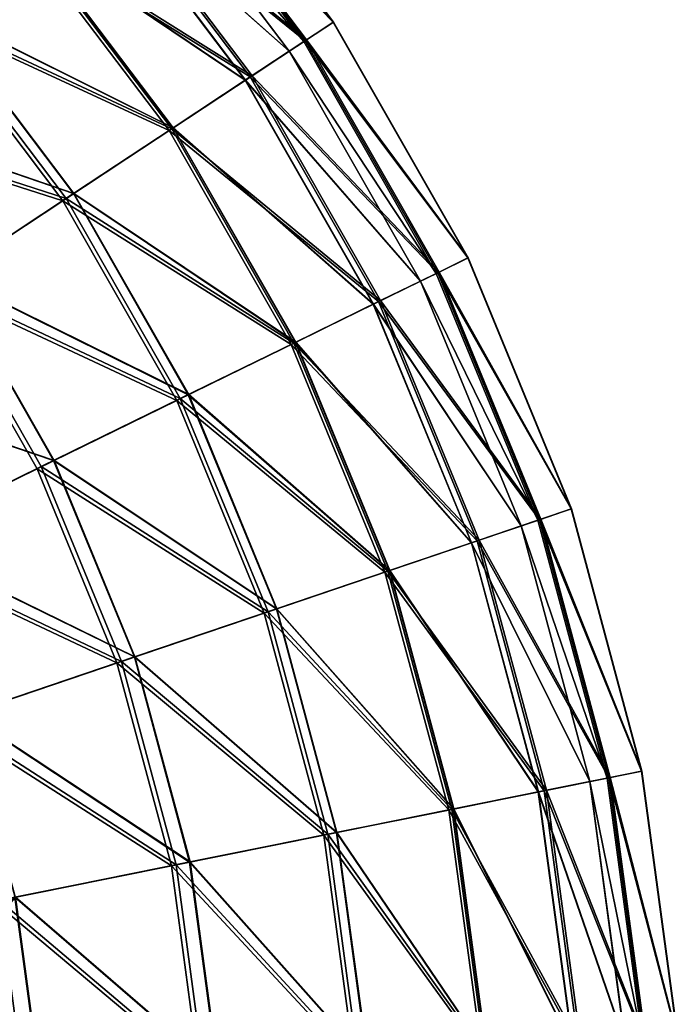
# Model space of a CAD drawing. Header units: millimetres. Extents: x 0 to 153, y 0 to 153.
# Tile 171 of 176: x 129 to 153, y 83 to 119. Entities that reach past the tile are written whole.
import ezdxf

# ---------------------------------------------------------------- set-up
doc = ezdxf.new("R2010")
doc.units = ezdxf.units.MM
doc.header["$LTSCALE"] = 25.4
doc.layers.get('0').update_dxf_attribs({"true_color": 0xff5454})

# ---------------------------------------------------------------- blocks, each defined once
blk = doc.blocks.new('KARO-10305.STL')
at = {"color": 7, "true_color": 0xffffff}
mesh = blk.add_polyface(dxfattribs=at)
corners = [(56.937, 171.76, 78.603), (63.763, 164.727, 88.298), (62.755, 164.062, 78.603), (57.852, 172.549, 88.298)]
mesh.append_faces([[corners[k] for k in face] for face in [(0, 1, 2), (1, 0, 3)]], dxfattribs={"vtx0": -1, "color": 7})
mesh = blk.add_polyface(dxfattribs=at)
corners = [(63.778, 164.736, 98.067), (56.975, 171.793, 107.766), (62.797, 164.09, 107.766), (57.865, 172.56, 98.067)]
mesh.append_faces([[corners[k] for k in face] for face in [(0, 1, 2), (1, 0, 3)]], dxfattribs={"vtx0": -1, "color": 7})
mesh = blk.add_polyface(dxfattribs=at)
corners = [(57.852, 172.549, 88.298), (63.778, 164.736, 98.067), (63.763, 164.727, 88.298), (57.865, 172.56, 98.067)]
mesh.append_faces([[corners[k] for k in face] for face in [(0, 1, 2), (1, 0, 3)]], dxfattribs={"vtx0": -1, "color": 7})
mesh = blk.add_polyface(dxfattribs=at)
corners = [(55.134, 170.206, 69.128), (62.755, 164.062, 78.603), (60.768, 162.752, 69.128), (56.937, 171.76, 78.603)]
mesh.append_faces([[corners[k] for k in face] for face in [(0, 1, 2), (1, 0, 3)]], dxfattribs={"vtx0": -1, "color": 7})
mesh = blk.add_polyface(dxfattribs=at)
corners = [(62.797, 164.09, 107.766), (55.197, 170.261, 117.249), (60.838, 162.798, 117.249), (56.975, 171.793, 107.766)]
mesh.append_faces([[corners[k] for k in face] for face in [(0, 1, 2), (1, 0, 3)]], dxfattribs={"vtx0": -1, "color": 7})
mesh = blk.add_polyface(dxfattribs=at)
corners = [(62.705, 164.029, 93.284), (56.408, 171.305, 83.285), (62.173, 163.678, 83.285), (56.891, 171.721, 93.284)]
mesh.append_faces([[corners[k] for k in face] for face in [(0, 1, 2), (1, 0, 3)]], dxfattribs={"vtx0": -1, "color": 7})
mesh = blk.add_polyface(dxfattribs=at)
corners = [(56.411, 171.307, 103.284), (62.705, 164.029, 93.284), (62.176, 163.68, 103.284), (56.891, 171.721, 93.284)]
mesh.append_faces([[corners[k] for k in face] for face in [(0, 1, 2), (1, 0, 3)]], dxfattribs={"vtx0": -1, "color": 7})
mesh = blk.add_polyface(dxfattribs=at)
corners = [(62.173, 163.678, 83.285), (54.97, 170.065, 73.446), (60.588, 162.633, 73.446), (56.408, 171.305, 83.285)]
mesh.append_faces([[corners[k] for k in face] for face in [(0, 1, 2), (1, 0, 3)]], dxfattribs={"vtx0": -1, "color": 7})
mesh = blk.add_polyface(dxfattribs=at)
corners = [(54.977, 170.071, 113.123), (62.176, 163.68, 103.284), (60.595, 162.637, 113.123), (56.411, 171.307, 103.284)]
mesh.append_faces([[corners[k] for k in face] for face in [(0, 1, 2), (1, 0, 3)]], dxfattribs={"vtx0": -1, "color": 7})
mesh = blk.add_polyface(dxfattribs=at)
corners = [(52.47, 167.91, 60.014), (60.768, 162.752, 69.128), (57.832, 160.815, 60.014), (55.134, 170.206, 69.128)]
mesh.append_faces([[corners[k] for k in face] for face in [(0, 1, 2), (1, 0, 3)]], dxfattribs={"vtx0": -1, "color": 7})
mesh = blk.add_polyface(dxfattribs=at)
corners = [(60.838, 162.798, 117.249), (52.557, 167.985, 126.376), (57.928, 160.878, 126.376), (55.197, 170.261, 117.249)]
mesh.append_faces([[corners[k] for k in face] for face in [(0, 1, 2), (1, 0, 3)]], dxfattribs={"vtx0": -1, "color": 7})
mesh = blk.add_polyface(dxfattribs=at)
corners = [(60.588, 162.633, 73.446), (52.601, 168.023, 63.927), (57.977, 160.91, 63.927), (54.97, 170.065, 73.446)]
mesh.append_faces([[corners[k] for k in face] for face in [(0, 1, 2), (1, 0, 3)]], dxfattribs={"vtx0": -1, "color": 7})
mesh = blk.add_polyface(dxfattribs=at)
corners = [(52.61, 168.031, 122.643), (60.595, 162.637, 113.123), (57.987, 160.917, 122.643), (54.977, 170.071, 113.123)]
mesh.append_faces([[corners[k] for k in face] for face in [(0, 1, 2), (1, 0, 3)]], dxfattribs={"vtx0": -1, "color": 7})
mesh = blk.add_polyface(dxfattribs=at)
corners = [(48.984, 164.906, 51.397), (57.832, 160.815, 60.014), (53.991, 158.281, 51.397), (52.47, 167.91, 60.014)]
mesh.append_faces([[corners[k] for k in face] for face in [(0, 1, 2), (1, 0, 3)]], dxfattribs={"vtx0": -1, "color": 7})
mesh = blk.add_polyface(dxfattribs=at)
corners = [(57.928, 160.878, 126.376), (49.093, 165, 135.009), (54.111, 158.361, 135.009), (52.557, 167.985, 126.376)]
mesh.append_faces([[corners[k] for k in face] for face in [(0, 1, 2), (1, 0, 3)]], dxfattribs={"vtx0": -1, "color": 7})
mesh = blk.add_polyface(dxfattribs=at)
corners = [(57.977, 160.91, 63.927), (49.338, 165.211, 54.881), (54.381, 158.538, 54.881), (52.601, 168.023, 63.927)]
mesh.append_faces([[corners[k] for k in face] for face in [(0, 1, 2), (1, 0, 3)]], dxfattribs={"vtx0": -1, "color": 7})
mesh = blk.add_polyface(dxfattribs=at)
corners = [(49.35, 165.222, 131.692), (57.987, 160.917, 122.643), (54.394, 158.547, 131.692), (52.61, 168.031, 122.643)]
mesh.append_faces([[corners[k] for k in face] for face in [(0, 1, 2), (1, 0, 3)]], dxfattribs={"vtx0": -1, "color": 7})
mesh = blk.add_polyface(dxfattribs=at)
corners = [(54.111, 158.361, 135.009), (44.858, 161.351, 143.021), (49.445, 155.283, 143.021), (49.093, 165, 135.009)]
mesh.append_faces([[corners[k] for k in face] for face in [(0, 1, 2), (1, 0, 3)]], dxfattribs={"vtx0": -1, "color": 7})
mesh = blk.add_polyface(dxfattribs=at)
corners = [(54.381, 158.538, 54.881), (45.233, 161.674, 46.452), (49.858, 155.555, 46.452), (49.338, 165.211, 54.881)]
mesh.append_faces([[corners[k] for k in face] for face in [(0, 1, 2), (1, 0, 3)]], dxfattribs={"vtx0": -1, "color": 7})
mesh = blk.add_polyface(dxfattribs=at)
corners = [(45.248, 161.687, 140.122), (54.394, 158.547, 131.692), (49.874, 155.566, 140.122), (49.35, 165.222, 131.692)]
mesh.append_faces([[corners[k] for k in face] for face in [(0, 1, 2), (1, 0, 3)]], dxfattribs={"vtx0": -1, "color": 7})
mesh = blk.add_polyface(dxfattribs=at)
corners = [(44.728, 161.238, 43.404), (53.991, 158.281, 51.397), (49.301, 155.188, 43.404), (48.984, 164.906, 51.397)]
mesh.append_faces([[corners[k] for k in face] for face in [(0, 1, 2), (1, 0, 3)]], dxfattribs={"vtx0": -1, "color": 7})
mesh = blk.add_polyface(dxfattribs=at)
corners = [(62.755, 164.062, 78.603), (68.626, 156.214, 88.298), (67.541, 155.683, 78.603), (63.763, 164.727, 88.298)]
mesh.append_faces([[corners[k] for k in face] for face in [(0, 1, 2), (1, 0, 3)]], dxfattribs={"vtx0": -1, "color": 7})
mesh = blk.add_polyface(dxfattribs=at)
corners = [(68.641, 156.221, 98.067), (62.797, 164.09, 107.766), (67.587, 155.706, 107.766), (63.778, 164.736, 98.067)]
mesh.append_faces([[corners[k] for k in face] for face in [(0, 1, 2), (1, 0, 3)]], dxfattribs={"vtx0": -1, "color": 7})
mesh = blk.add_polyface(dxfattribs=at)
corners = [(63.763, 164.727, 88.298), (68.641, 156.221, 98.067), (68.626, 156.214, 88.298), (63.778, 164.736, 98.067)]
mesh.append_faces([[corners[k] for k in face] for face in [(0, 1, 2), (1, 0, 3)]], dxfattribs={"vtx0": -1, "color": 7})
mesh = blk.add_polyface(dxfattribs=at)
corners = [(60.768, 162.752, 69.128), (67.541, 155.683, 78.603), (65.403, 154.638, 69.128), (62.755, 164.062, 78.603)]
mesh.append_faces([[corners[k] for k in face] for face in [(0, 1, 2), (1, 0, 3)]], dxfattribs={"vtx0": -1, "color": 7})
mesh = blk.add_polyface(dxfattribs=at)
corners = [(67.587, 155.706, 107.766), (60.838, 162.798, 117.249), (65.478, 154.674, 117.249), (62.797, 164.09, 107.766)]
mesh.append_faces([[corners[k] for k in face] for face in [(0, 1, 2), (1, 0, 3)]], dxfattribs={"vtx0": -1, "color": 7})
mesh = blk.add_polyface(dxfattribs=at)
corners = [(67.487, 155.657, 93.284), (62.173, 163.678, 83.285), (66.914, 155.377, 83.285), (62.705, 164.029, 93.284)]
mesh.append_faces([[corners[k] for k in face] for face in [(0, 1, 2), (1, 0, 3)]], dxfattribs={"vtx0": -1, "color": 7})
mesh = blk.add_polyface(dxfattribs=at)
corners = [(62.176, 163.68, 103.284), (67.487, 155.657, 93.284), (66.918, 155.378, 103.284), (62.705, 164.029, 93.284)]
mesh.append_faces([[corners[k] for k in face] for face in [(0, 1, 2), (1, 0, 3)]], dxfattribs={"vtx0": -1, "color": 7})
mesh = blk.add_polyface(dxfattribs=at)
corners = [(66.914, 155.377, 83.285), (60.588, 162.633, 73.446), (65.209, 154.543, 73.446), (62.173, 163.678, 83.285)]
mesh.append_faces([[corners[k] for k in face] for face in [(0, 1, 2), (1, 0, 3)]], dxfattribs={"vtx0": -1, "color": 7})
mesh = blk.add_polyface(dxfattribs=at)
corners = [(60.595, 162.637, 113.123), (66.918, 155.378, 103.284), (65.217, 154.546, 113.123), (62.176, 163.68, 103.284)]
mesh.append_faces([[corners[k] for k in face] for face in [(0, 1, 2), (1, 0, 3)]], dxfattribs={"vtx0": -1, "color": 7})
mesh = blk.add_polyface(dxfattribs=at)
corners = [(57.832, 160.815, 60.014), (65.403, 154.638, 69.128), (62.243, 153.092, 60.014), (60.768, 162.752, 69.128)]
mesh.append_faces([[corners[k] for k in face] for face in [(0, 1, 2), (1, 0, 3)]], dxfattribs={"vtx0": -1, "color": 7})
mesh = blk.add_polyface(dxfattribs=at)
corners = [(65.478, 154.674, 117.249), (57.928, 160.878, 126.376), (62.347, 153.143, 126.376), (60.838, 162.798, 117.249)]
mesh.append_faces([[corners[k] for k in face] for face in [(0, 1, 2), (1, 0, 3)]], dxfattribs={"vtx0": -1, "color": 7})
mesh = blk.add_polyface(dxfattribs=at)
corners = [(65.209, 154.543, 73.446), (57.977, 160.91, 63.927), (62.399, 153.168, 63.927), (60.588, 162.633, 73.446)]
mesh.append_faces([[corners[k] for k in face] for face in [(0, 1, 2), (1, 0, 3)]], dxfattribs={"vtx0": -1, "color": 7})
mesh = blk.add_polyface(dxfattribs=at)
corners = [(57.987, 160.917, 122.643), (65.217, 154.546, 113.123), (62.41, 153.174, 122.643), (60.595, 162.637, 113.123)]
mesh.append_faces([[corners[k] for k in face] for face in [(0, 1, 2), (1, 0, 3)]], dxfattribs={"vtx0": -1, "color": 7})
mesh = blk.add_polyface(dxfattribs=at)
corners = [(53.991, 158.281, 51.397), (62.243, 153.092, 60.014), (58.109, 151.07, 51.397), (57.832, 160.815, 60.014)]
mesh.append_faces([[corners[k] for k in face] for face in [(0, 1, 2), (1, 0, 3)]], dxfattribs={"vtx0": -1, "color": 7})
mesh = blk.add_polyface(dxfattribs=at)
corners = [(62.347, 153.143, 126.376), (54.111, 158.361, 135.009), (58.239, 151.134, 135.009), (57.928, 160.878, 126.376)]
mesh.append_faces([[corners[k] for k in face] for face in [(0, 1, 2), (1, 0, 3)]], dxfattribs={"vtx0": -1, "color": 7})
mesh = blk.add_polyface(dxfattribs=at)
corners = [(62.399, 153.168, 63.927), (54.381, 158.538, 54.881), (58.529, 151.276, 54.881), (57.977, 160.91, 63.927)]
mesh.append_faces([[corners[k] for k in face] for face in [(0, 1, 2), (1, 0, 3)]], dxfattribs={"vtx0": -1, "color": 7})
mesh = blk.add_polyface(dxfattribs=at)
corners = [(54.394, 158.547, 131.692), (62.41, 153.174, 122.643), (58.544, 151.283, 131.692), (57.987, 160.917, 122.643)]
mesh.append_faces([[corners[k] for k in face] for face in [(0, 1, 2), (1, 0, 3)]], dxfattribs={"vtx0": -1, "color": 7})
mesh = blk.add_polyface(dxfattribs=at)
corners = [(49.301, 155.188, 43.404), (58.109, 151.07, 51.397), (53.062, 148.602, 43.404), (53.991, 158.281, 51.397)]
mesh.append_faces([[corners[k] for k in face] for face in [(0, 1, 2), (1, 0, 3)]], dxfattribs={"vtx0": -1, "color": 7})
mesh = blk.add_polyface(dxfattribs=at)
corners = [(58.239, 151.134, 135.009), (49.445, 155.283, 143.021), (53.217, 148.678, 143.021), (54.111, 158.361, 135.009)]
mesh.append_faces([[corners[k] for k in face] for face in [(0, 1, 2), (1, 0, 3)]], dxfattribs={"vtx0": -1, "color": 7})
mesh = blk.add_polyface(dxfattribs=at)
corners = [(58.529, 151.276, 54.881), (49.858, 155.555, 46.452), (53.662, 148.895, 46.452), (54.381, 158.538, 54.881)]
mesh.append_faces([[corners[k] for k in face] for face in [(0, 1, 2), (1, 0, 3)]], dxfattribs={"vtx0": -1, "color": 7})
mesh = blk.add_polyface(dxfattribs=at)
corners = [(49.874, 155.566, 140.122), (58.544, 151.283, 131.692), (53.68, 148.904, 140.122), (54.394, 158.547, 131.692)]
mesh.append_faces([[corners[k] for k in face] for face in [(0, 1, 2), (1, 0, 3)]], dxfattribs={"vtx0": -1, "color": 7})
mesh = blk.add_polyface(dxfattribs=at)
corners = [(67.541, 155.683, 78.603), (72.36, 147.149, 88.298), (71.217, 146.761, 78.603), (68.626, 156.214, 88.298)]
mesh.append_faces([[corners[k] for k in face] for face in [(0, 1, 2), (1, 0, 3)]], dxfattribs={"vtx0": -1, "color": 7})
mesh = blk.add_polyface(dxfattribs=at)
corners = [(72.376, 147.154, 98.067), (67.587, 155.706, 107.766), (71.265, 146.777, 107.766), (68.641, 156.221, 98.067)]
mesh.append_faces([[corners[k] for k in face] for face in [(0, 1, 2), (1, 0, 3)]], dxfattribs={"vtx0": -1, "color": 7})
mesh = blk.add_polyface(dxfattribs=at)
corners = [(68.626, 156.214, 88.298), (72.376, 147.154, 98.067), (72.36, 147.149, 88.298), (68.641, 156.221, 98.067)]
mesh.append_faces([[corners[k] for k in face] for face in [(0, 1, 2), (1, 0, 3)]], dxfattribs={"vtx0": -1, "color": 7})
mesh = blk.add_polyface(dxfattribs=at)
corners = [(53.662, 148.895, 46.452), (44.48, 152.008, 38.778), (47.875, 146.065, 38.778), (49.858, 155.555, 46.452)]
mesh.append_faces([[corners[k] for k in face] for face in [(0, 1, 2), (1, 0, 3)]], dxfattribs={"vtx0": -1, "color": 7})
mesh = blk.add_polyface(dxfattribs=at)
corners = [(44.5, 152.021, 147.8), (53.68, 148.904, 140.122), (47.896, 146.075, 147.8), (49.874, 155.566, 140.122)]
mesh.append_faces([[corners[k] for k in face] for face in [(0, 1, 2), (1, 0, 3)]], dxfattribs={"vtx0": -1, "color": 7})
mesh = blk.add_polyface(dxfattribs=at)
corners = [(65.403, 154.638, 69.128), (71.217, 146.761, 78.603), (68.962, 145.997, 69.128), (67.541, 155.683, 78.603)]
mesh.append_faces([[corners[k] for k in face] for face in [(0, 1, 2), (1, 0, 3)]], dxfattribs={"vtx0": -1, "color": 7})
mesh = blk.add_polyface(dxfattribs=at)
corners = [(71.265, 146.777, 107.766), (65.478, 154.674, 117.249), (69.041, 146.024, 117.249), (67.587, 155.706, 107.766)]
mesh.append_faces([[corners[k] for k in face] for face in [(0, 1, 2), (1, 0, 3)]], dxfattribs={"vtx0": -1, "color": 7})
mesh = blk.add_polyface(dxfattribs=at)
corners = [(71.159, 146.742, 93.284), (66.914, 155.377, 83.285), (70.556, 146.537, 83.285), (67.487, 155.657, 93.284)]
mesh.append_faces([[corners[k] for k in face] for face in [(0, 1, 2), (1, 0, 3)]], dxfattribs={"vtx0": -1, "color": 7})
mesh = blk.add_polyface(dxfattribs=at)
corners = [(66.918, 155.378, 103.284), (71.159, 146.742, 93.284), (70.56, 146.539, 103.284), (67.487, 155.657, 93.284)]
mesh.append_faces([[corners[k] for k in face] for face in [(0, 1, 2), (1, 0, 3)]], dxfattribs={"vtx0": -1, "color": 7})
mesh = blk.add_polyface(dxfattribs=at)
corners = [(49.301, 155.188, 43.404), (47.178, 145.724, 36.156), (43.833, 151.581, 36.156), (53.062, 148.602, 43.404)]
mesh.append_faces([[corners[k] for k in face] for face in [(0, 1, 2), (1, 0, 3)]], dxfattribs={"vtx0": -1, "color": 7})
mesh = blk.add_polyface(dxfattribs=at)
corners = [(47.355, 145.811, 150.291), (49.445, 155.283, 143.021), (43.998, 151.69, 150.291), (53.217, 148.678, 143.021)]
mesh.append_faces([[corners[k] for k in face] for face in [(0, 1, 2), (1, 0, 3)]], dxfattribs={"vtx0": -1, "color": 7})
mesh = blk.add_polyface(dxfattribs=at)
corners = [(70.556, 146.537, 83.285), (65.209, 154.543, 73.446), (68.758, 145.928, 73.446), (66.914, 155.377, 83.285)]
mesh.append_faces([[corners[k] for k in face] for face in [(0, 1, 2), (1, 0, 3)]], dxfattribs={"vtx0": -1, "color": 7})
mesh = blk.add_polyface(dxfattribs=at)
corners = [(65.217, 154.546, 113.123), (70.56, 146.539, 103.284), (68.766, 145.931, 113.123), (66.918, 155.378, 103.284)]
mesh.append_faces([[corners[k] for k in face] for face in [(0, 1, 2), (1, 0, 3)]], dxfattribs={"vtx0": -1, "color": 7})
mesh = blk.add_polyface(dxfattribs=at)
corners = [(62.243, 153.092, 60.014), (68.962, 145.997, 69.128), (65.631, 144.869, 60.014), (65.403, 154.638, 69.128)]
mesh.append_faces([[corners[k] for k in face] for face in [(0, 1, 2), (1, 0, 3)]], dxfattribs={"vtx0": -1, "color": 7})
mesh = blk.add_polyface(dxfattribs=at)
corners = [(69.041, 146.024, 117.249), (62.347, 153.143, 126.376), (65.74, 144.906, 126.376), (65.478, 154.674, 117.249)]
mesh.append_faces([[corners[k] for k in face] for face in [(0, 1, 2), (1, 0, 3)]], dxfattribs={"vtx0": -1, "color": 7})
mesh = blk.add_polyface(dxfattribs=at)
corners = [(68.758, 145.928, 73.446), (62.399, 153.168, 63.927), (65.795, 144.924, 63.927), (65.209, 154.543, 73.446)]
mesh.append_faces([[corners[k] for k in face] for face in [(0, 1, 2), (1, 0, 3)]], dxfattribs={"vtx0": -1, "color": 7})
mesh = blk.add_polyface(dxfattribs=at)
corners = [(62.41, 153.174, 122.643), (68.766, 145.931, 113.123), (65.807, 144.928, 122.643), (65.217, 154.546, 113.123)]
mesh.append_faces([[corners[k] for k in face] for face in [(0, 1, 2), (1, 0, 3)]], dxfattribs={"vtx0": -1, "color": 7})
mesh = blk.add_polyface(dxfattribs=at)
corners = [(58.109, 151.07, 51.397), (65.631, 144.869, 60.014), (61.272, 143.392, 51.397), (62.243, 153.092, 60.014)]
mesh.append_faces([[corners[k] for k in face] for face in [(0, 1, 2), (1, 0, 3)]], dxfattribs={"vtx0": -1, "color": 7})
mesh = blk.add_polyface(dxfattribs=at)
corners = [(65.74, 144.906, 126.376), (58.239, 151.134, 135.009), (61.409, 143.439, 135.009), (62.347, 153.143, 126.376)]
mesh.append_faces([[corners[k] for k in face] for face in [(0, 1, 2), (1, 0, 3)]], dxfattribs={"vtx0": -1, "color": 7})
mesh = blk.add_polyface(dxfattribs=at)
corners = [(65.795, 144.924, 63.927), (58.529, 151.276, 54.881), (61.715, 143.542, 54.881), (62.399, 153.168, 63.927)]
mesh.append_faces([[corners[k] for k in face] for face in [(0, 1, 2), (1, 0, 3)]], dxfattribs={"vtx0": -1, "color": 7})
mesh = blk.add_polyface(dxfattribs=at)
corners = [(58.544, 151.283, 131.692), (65.807, 144.928, 122.643), (61.73, 143.547, 131.692), (62.41, 153.174, 122.643)]
mesh.append_faces([[corners[k] for k in face] for face in [(0, 1, 2), (1, 0, 3)]], dxfattribs={"vtx0": -1, "color": 7})
mesh = blk.add_polyface(dxfattribs=at)
corners = [(61.409, 143.439, 135.009), (53.217, 148.678, 143.021), (56.114, 141.645, 143.021), (58.239, 151.134, 135.009)]
mesh.append_faces([[corners[k] for k in face] for face in [(0, 1, 2), (1, 0, 3)]], dxfattribs={"vtx0": -1, "color": 7})
mesh = blk.add_polyface(dxfattribs=at)
corners = [(61.715, 143.542, 54.881), (53.662, 148.895, 46.452), (56.583, 141.804, 46.452), (58.529, 151.276, 54.881)]
mesh.append_faces([[corners[k] for k in face] for face in [(0, 1, 2), (1, 0, 3)]], dxfattribs={"vtx0": -1, "color": 7})
mesh = blk.add_polyface(dxfattribs=at)
corners = [(53.68, 148.904, 140.122), (61.73, 143.547, 131.692), (56.602, 141.81, 140.122), (58.544, 151.283, 131.692)]
mesh.append_faces([[corners[k] for k in face] for face in [(0, 1, 2), (1, 0, 3)]], dxfattribs={"vtx0": -1, "color": 7})
mesh = blk.add_polyface(dxfattribs=at)
corners = [(53.062, 148.602, 43.404), (61.272, 143.392, 51.397), (55.951, 141.59, 43.404), (58.109, 151.07, 51.397)]
mesh.append_faces([[corners[k] for k in face] for face in [(0, 1, 2), (1, 0, 3)]], dxfattribs={"vtx0": -1, "color": 7})
mesh = blk.add_polyface(dxfattribs=at)
corners = [(56.114, 141.645, 143.021), (47.355, 145.811, 150.291), (49.934, 139.551, 150.291), (53.217, 148.678, 143.021)]
mesh.append_faces([[corners[k] for k in face] for face in [(0, 1, 2), (1, 0, 3)]], dxfattribs={"vtx0": -1, "color": 7})
mesh = blk.add_polyface(dxfattribs=at)
corners = [(56.583, 141.804, 46.452), (47.875, 146.065, 38.778), (50.482, 139.737, 38.778), (53.662, 148.895, 46.452)]
mesh.append_faces([[corners[k] for k in face] for face in [(0, 1, 2), (1, 0, 3)]], dxfattribs={"vtx0": -1, "color": 7})
mesh = blk.add_polyface(dxfattribs=at)
corners = [(47.896, 146.075, 147.8), (56.602, 141.81, 140.122), (50.504, 139.744, 147.8), (53.68, 148.904, 140.122)]
mesh.append_faces([[corners[k] for k in face] for face in [(0, 1, 2), (1, 0, 3)]], dxfattribs={"vtx0": -1, "color": 7})
mesh = blk.add_polyface(dxfattribs=at)
corners = [(47.178, 145.724, 36.156), (55.951, 141.59, 43.404), (49.747, 139.488, 36.156), (53.062, 148.602, 43.404)]
mesh.append_faces([[corners[k] for k in face] for face in [(0, 1, 2), (1, 0, 3)]], dxfattribs={"vtx0": -1, "color": 7})
mesh = blk.add_polyface(dxfattribs=at)
corners = [(71.217, 146.761, 78.603), (74.905, 137.68, 88.298), (73.721, 137.442, 78.603), (72.36, 147.149, 88.298)]
mesh.append_faces([[corners[k] for k in face] for face in [(0, 1, 2), (1, 0, 3)]], dxfattribs={"vtx0": -1, "color": 7})
mesh = blk.add_polyface(dxfattribs=at)
corners = [(74.921, 137.684, 98.067), (71.265, 146.777, 107.766), (73.77, 137.452, 107.766), (72.376, 147.154, 98.067)]
mesh.append_faces([[corners[k] for k in face] for face in [(0, 1, 2), (1, 0, 3)]], dxfattribs={"vtx0": -1, "color": 7})
mesh = blk.add_polyface(dxfattribs=at)
corners = [(72.36, 147.149, 88.298), (74.921, 137.684, 98.067), (74.905, 137.68, 88.298), (72.376, 147.154, 98.067)]
mesh.append_faces([[corners[k] for k in face] for face in [(0, 1, 2), (1, 0, 3)]], dxfattribs={"vtx0": -1, "color": 7})
mesh = blk.add_polyface(dxfattribs=at)
corners = [(73.037, 137.305, 83.285), (68.758, 145.928, 73.446), (71.176, 136.931, 73.446), (70.556, 146.537, 83.285)]
mesh.append_faces([[corners[k] for k in face] for face in [(0, 1, 2), (1, 0, 3)]], dxfattribs={"vtx0": -1, "color": 7})
mesh = blk.add_polyface(dxfattribs=at)
corners = [(68.766, 145.931, 113.123), (73.041, 137.305, 103.284), (71.184, 136.932, 113.123), (70.56, 146.539, 103.284)]
mesh.append_faces([[corners[k] for k in face] for face in [(0, 1, 2), (1, 0, 3)]], dxfattribs={"vtx0": -1, "color": 7})
mesh = blk.add_polyface(dxfattribs=at)
corners = [(68.962, 145.997, 69.128), (73.721, 137.442, 78.603), (71.387, 136.973, 69.128), (71.217, 146.761, 78.603)]
mesh.append_faces([[corners[k] for k in face] for face in [(0, 1, 2), (1, 0, 3)]], dxfattribs={"vtx0": -1, "color": 7})
mesh = blk.add_polyface(dxfattribs=at)
corners = [(73.77, 137.452, 107.766), (69.041, 146.024, 117.249), (71.469, 136.99, 117.249), (71.265, 146.777, 107.766)]
mesh.append_faces([[corners[k] for k in face] for face in [(0, 1, 2), (1, 0, 3)]], dxfattribs={"vtx0": -1, "color": 7})
mesh = blk.add_polyface(dxfattribs=at)
corners = [(73.662, 137.43, 93.284), (70.556, 146.537, 83.285), (73.037, 137.305, 83.285), (71.159, 146.742, 93.284)]
mesh.append_faces([[corners[k] for k in face] for face in [(0, 1, 2), (1, 0, 3)]], dxfattribs={"vtx0": -1, "color": 7})
mesh = blk.add_polyface(dxfattribs=at)
corners = [(70.56, 146.539, 103.284), (73.662, 137.43, 93.284), (73.041, 137.305, 103.284), (71.159, 146.742, 93.284)]
mesh.append_faces([[corners[k] for k in face] for face in [(0, 1, 2), (1, 0, 3)]], dxfattribs={"vtx0": -1, "color": 7})
mesh = blk.add_polyface(dxfattribs=at)
corners = [(65.631, 144.869, 60.014), (71.387, 136.973, 69.128), (67.939, 136.28, 60.014), (68.962, 145.997, 69.128)]
mesh.append_faces([[corners[k] for k in face] for face in [(0, 1, 2), (1, 0, 3)]], dxfattribs={"vtx0": -1, "color": 7})
mesh = blk.add_polyface(dxfattribs=at)
corners = [(71.469, 136.99, 117.249), (65.74, 144.906, 126.376), (68.052, 136.302, 126.376), (69.041, 146.024, 117.249)]
mesh.append_faces([[corners[k] for k in face] for face in [(0, 1, 2), (1, 0, 3)]], dxfattribs={"vtx0": -1, "color": 7})
mesh = blk.add_polyface(dxfattribs=at)
corners = [(71.176, 136.931, 73.446), (65.795, 144.924, 63.927), (68.109, 136.314, 63.927), (68.758, 145.928, 73.446)]
mesh.append_faces([[corners[k] for k in face] for face in [(0, 1, 2), (1, 0, 3)]], dxfattribs={"vtx0": -1, "color": 7})
mesh = blk.add_polyface(dxfattribs=at)
corners = [(65.807, 144.928, 122.643), (71.184, 136.932, 113.123), (68.121, 136.316, 122.643), (68.766, 145.931, 113.123)]
mesh.append_faces([[corners[k] for k in face] for face in [(0, 1, 2), (1, 0, 3)]], dxfattribs={"vtx0": -1, "color": 7})
mesh = blk.add_polyface(dxfattribs=at)
corners = [(61.272, 143.392, 51.397), (67.939, 136.28, 60.014), (63.427, 135.373, 51.397), (65.631, 144.869, 60.014)]
mesh.append_faces([[corners[k] for k in face] for face in [(0, 1, 2), (1, 0, 3)]], dxfattribs={"vtx0": -1, "color": 7})
mesh = blk.add_polyface(dxfattribs=at)
corners = [(68.052, 136.302, 126.376), (61.409, 143.439, 135.009), (63.569, 135.401, 135.009), (65.74, 144.906, 126.376)]
mesh.append_faces([[corners[k] for k in face] for face in [(0, 1, 2), (1, 0, 3)]], dxfattribs={"vtx0": -1, "color": 7})
mesh = blk.add_polyface(dxfattribs=at)
corners = [(68.109, 136.314, 63.927), (61.715, 143.542, 54.881), (63.885, 135.465, 54.881), (65.795, 144.924, 63.927)]
mesh.append_faces([[corners[k] for k in face] for face in [(0, 1, 2), (1, 0, 3)]], dxfattribs={"vtx0": -1, "color": 7})
mesh = blk.add_polyface(dxfattribs=at)
corners = [(61.73, 143.547, 131.692), (68.121, 136.316, 122.643), (63.901, 135.468, 131.692), (65.807, 144.928, 122.643)]
mesh.append_faces([[corners[k] for k in face] for face in [(0, 1, 2), (1, 0, 3)]], dxfattribs={"vtx0": -1, "color": 7})
mesh = blk.add_polyface(dxfattribs=at)
corners = [(55.951, 141.59, 43.404), (63.427, 135.373, 51.397), (57.919, 134.265, 43.404), (61.272, 143.392, 51.397)]
mesh.append_faces([[corners[k] for k in face] for face in [(0, 1, 2), (1, 0, 3)]], dxfattribs={"vtx0": -1, "color": 7})
mesh = blk.add_polyface(dxfattribs=at)
corners = [(63.569, 135.401, 135.009), (56.114, 141.645, 143.021), (58.088, 134.299, 143.021), (61.409, 143.439, 135.009)]
mesh.append_faces([[corners[k] for k in face] for face in [(0, 1, 2), (1, 0, 3)]], dxfattribs={"vtx0": -1, "color": 7})
mesh = blk.add_polyface(dxfattribs=at)
corners = [(63.885, 135.465, 54.881), (56.583, 141.804, 46.452), (58.573, 134.397, 46.452), (61.715, 143.542, 54.881)]
mesh.append_faces([[corners[k] for k in face] for face in [(0, 1, 2), (1, 0, 3)]], dxfattribs={"vtx0": -1, "color": 7})
mesh = blk.add_polyface(dxfattribs=at)
corners = [(56.602, 141.81, 140.122), (63.901, 135.468, 131.692), (58.593, 134.401, 140.122), (61.73, 143.547, 131.692)]
mesh.append_faces([[corners[k] for k in face] for face in [(0, 1, 2), (1, 0, 3)]], dxfattribs={"vtx0": -1, "color": 7})
mesh = blk.add_polyface(dxfattribs=at)
corners = [(49.747, 139.488, 36.156), (57.919, 134.265, 43.404), (51.497, 132.974, 36.156), (55.951, 141.59, 43.404)]
mesh.append_faces([[corners[k] for k in face] for face in [(0, 1, 2), (1, 0, 3)]], dxfattribs={"vtx0": -1, "color": 7})
mesh = blk.add_polyface(dxfattribs=at)
corners = [(58.088, 134.299, 143.021), (49.934, 139.551, 150.291), (51.691, 133.013, 150.291), (56.114, 141.645, 143.021)]
mesh.append_faces([[corners[k] for k in face] for face in [(0, 1, 2), (1, 0, 3)]], dxfattribs={"vtx0": -1, "color": 7})
mesh = blk.add_polyface(dxfattribs=at)
corners = [(58.573, 134.397, 46.452), (50.482, 139.737, 38.778), (52.258, 133.127, 38.778), (56.583, 141.804, 46.452)]
mesh.append_faces([[corners[k] for k in face] for face in [(0, 1, 2), (1, 0, 3)]], dxfattribs={"vtx0": -1, "color": 7})
mesh = blk.add_polyface(dxfattribs=at)
corners = [(50.504, 139.744, 147.8), (58.593, 134.401, 140.122), (52.281, 133.132, 147.8), (56.602, 141.81, 140.122)]
mesh.append_faces([[corners[k] for k in face] for face in [(0, 1, 2), (1, 0, 3)]], dxfattribs={"vtx0": -1, "color": 7})
mesh = blk.add_polyface(dxfattribs=at)
corners = [(73.721, 137.442, 78.603), (76.217, 127.964, 88.298), (75.013, 127.88, 78.603), (74.905, 137.68, 88.298)]
mesh.append_faces([[corners[k] for k in face] for face in [(0, 1, 2), (1, 0, 3)]], dxfattribs={"vtx0": -1, "color": 7})
mesh = blk.add_polyface(dxfattribs=at)
corners = [(76.234, 127.965, 98.067), (73.77, 137.452, 107.766), (75.063, 127.883, 107.766), (74.921, 137.684, 98.067)]
mesh.append_faces([[corners[k] for k in face] for face in [(0, 1, 2), (1, 0, 3)]], dxfattribs={"vtx0": -1, "color": 7})
mesh = blk.add_polyface(dxfattribs=at)
corners = [(74.905, 137.68, 88.298), (76.234, 127.965, 98.067), (76.217, 127.964, 88.298), (74.921, 137.684, 98.067)]
mesh.append_faces([[corners[k] for k in face] for face in [(0, 1, 2), (1, 0, 3)]], dxfattribs={"vtx0": -1, "color": 7})
mesh = blk.add_polyface(dxfattribs=at)
corners = [(74.316, 127.831, 83.285), (71.176, 136.931, 73.446), (72.423, 127.698, 73.446), (73.037, 137.305, 83.285)]
mesh.append_faces([[corners[k] for k in face] for face in [(0, 1, 2), (1, 0, 3)]], dxfattribs={"vtx0": -1, "color": 7})
mesh = blk.add_polyface(dxfattribs=at)
corners = [(71.184, 136.932, 113.123), (74.321, 127.831, 103.284), (72.431, 127.698, 113.123), (73.041, 137.305, 103.284)]
mesh.append_faces([[corners[k] for k in face] for face in [(0, 1, 2), (1, 0, 3)]], dxfattribs={"vtx0": -1, "color": 7})
mesh = blk.add_polyface(dxfattribs=at)
corners = [(71.387, 136.973, 69.128), (75.013, 127.88, 78.603), (72.639, 127.713, 69.128), (73.721, 137.442, 78.603)]
mesh.append_faces([[corners[k] for k in face] for face in [(0, 1, 2), (1, 0, 3)]], dxfattribs={"vtx0": -1, "color": 7})
mesh = blk.add_polyface(dxfattribs=at)
corners = [(75.063, 127.883, 107.766), (71.469, 136.99, 117.249), (72.722, 127.719, 117.249), (73.77, 137.452, 107.766)]
mesh.append_faces([[corners[k] for k in face] for face in [(0, 1, 2), (1, 0, 3)]], dxfattribs={"vtx0": -1, "color": 7})
mesh = blk.add_polyface(dxfattribs=at)
corners = [(74.952, 127.875, 93.284), (73.037, 137.305, 83.285), (74.316, 127.831, 83.285), (73.662, 137.43, 93.284)]
mesh.append_faces([[corners[k] for k in face] for face in [(0, 1, 2), (1, 0, 3)]], dxfattribs={"vtx0": -1, "color": 7})
mesh = blk.add_polyface(dxfattribs=at)
corners = [(73.041, 137.305, 103.284), (74.952, 127.875, 93.284), (74.321, 127.831, 103.284), (73.662, 137.43, 93.284)]
mesh.append_faces([[corners[k] for k in face] for face in [(0, 1, 2), (1, 0, 3)]], dxfattribs={"vtx0": -1, "color": 7})
mesh = blk.add_polyface(dxfattribs=at)
corners = [(67.939, 136.28, 60.014), (72.639, 127.713, 69.128), (69.13, 127.466, 60.014), (71.387, 136.973, 69.128)]
mesh.append_faces([[corners[k] for k in face] for face in [(0, 1, 2), (1, 0, 3)]], dxfattribs={"vtx0": -1, "color": 7})
mesh = blk.add_polyface(dxfattribs=at)
corners = [(72.722, 127.719, 117.249), (68.052, 136.302, 126.376), (69.244, 127.474, 126.376), (71.469, 136.99, 117.249)]
mesh.append_faces([[corners[k] for k in face] for face in [(0, 1, 2), (1, 0, 3)]], dxfattribs={"vtx0": -1, "color": 7})
mesh = blk.add_polyface(dxfattribs=at)
corners = [(72.423, 127.698, 73.446), (68.109, 136.314, 63.927), (69.303, 127.478, 63.927), (71.176, 136.931, 73.446)]
mesh.append_faces([[corners[k] for k in face] for face in [(0, 1, 2), (1, 0, 3)]], dxfattribs={"vtx0": -1, "color": 7})
mesh = blk.add_polyface(dxfattribs=at)
corners = [(68.121, 136.316, 122.643), (72.431, 127.698, 113.123), (69.315, 127.479, 122.643), (71.184, 136.932, 113.123)]
mesh.append_faces([[corners[k] for k in face] for face in [(0, 1, 2), (1, 0, 3)]], dxfattribs={"vtx0": -1, "color": 7})
mesh = blk.add_polyface(dxfattribs=at)
corners = [(63.427, 135.373, 51.397), (69.13, 127.466, 60.014), (64.539, 127.143, 51.397), (67.939, 136.28, 60.014)]
mesh.append_faces([[corners[k] for k in face] for face in [(0, 1, 2), (1, 0, 3)]], dxfattribs={"vtx0": -1, "color": 7})
mesh = blk.add_polyface(dxfattribs=at)
corners = [(69.244, 127.474, 126.376), (63.569, 135.401, 135.009), (64.683, 127.154, 135.009), (68.052, 136.302, 126.376)]
mesh.append_faces([[corners[k] for k in face] for face in [(0, 1, 2), (1, 0, 3)]], dxfattribs={"vtx0": -1, "color": 7})
mesh = blk.add_polyface(dxfattribs=at)
corners = [(69.303, 127.478, 63.927), (63.885, 135.465, 54.881), (65.005, 127.176, 54.881), (68.109, 136.314, 63.927)]
mesh.append_faces([[corners[k] for k in face] for face in [(0, 1, 2), (1, 0, 3)]], dxfattribs={"vtx0": -1, "color": 7})
mesh = blk.add_polyface(dxfattribs=at)
corners = [(63.901, 135.468, 131.692), (69.315, 127.479, 122.643), (65.022, 127.177, 131.692), (68.121, 136.316, 122.643)]
mesh.append_faces([[corners[k] for k in face] for face in [(0, 1, 2), (1, 0, 3)]], dxfattribs={"vtx0": -1, "color": 7})
mesh = blk.add_polyface(dxfattribs=at)
corners = [(57.919, 134.265, 43.404), (64.539, 127.143, 51.397), (58.935, 126.749, 43.404), (63.427, 135.373, 51.397)]
mesh.append_faces([[corners[k] for k in face] for face in [(0, 1, 2), (1, 0, 3)]], dxfattribs={"vtx0": -1, "color": 7})
mesh = blk.add_polyface(dxfattribs=at)
corners = [(64.683, 127.154, 135.009), (58.088, 134.299, 143.021), (59.107, 126.762, 143.021), (63.569, 135.401, 135.009)]
mesh.append_faces([[corners[k] for k in face] for face in [(0, 1, 2), (1, 0, 3)]], dxfattribs={"vtx0": -1, "color": 7})
mesh = blk.add_polyface(dxfattribs=at)
corners = [(65.005, 127.176, 54.881), (58.573, 134.397, 46.452), (59.6, 126.796, 46.452), (63.885, 135.465, 54.881)]
mesh.append_faces([[corners[k] for k in face] for face in [(0, 1, 2), (1, 0, 3)]], dxfattribs={"vtx0": -1, "color": 7})
mesh = blk.add_polyface(dxfattribs=at)
corners = [(58.593, 134.401, 140.122), (65.022, 127.177, 131.692), (59.62, 126.798, 140.122), (63.901, 135.468, 131.692)]
mesh.append_faces([[corners[k] for k in face] for face in [(0, 1, 2), (1, 0, 3)]], dxfattribs={"vtx0": -1, "color": 7})
mesh = blk.add_polyface(dxfattribs=at)
corners = [(51.497, 132.974, 36.156), (58.935, 126.749, 43.404), (52.4, 126.29, 36.156), (57.919, 134.265, 43.404)]
mesh.append_faces([[corners[k] for k in face] for face in [(0, 1, 2), (1, 0, 3)]], dxfattribs={"vtx0": -1, "color": 7})
mesh = blk.add_polyface(dxfattribs=at)
corners = [(59.107, 126.762, 143.021), (51.691, 133.013, 150.291), (52.597, 126.304, 150.291), (58.088, 134.299, 143.021)]
mesh.append_faces([[corners[k] for k in face] for face in [(0, 1, 2), (1, 0, 3)]], dxfattribs={"vtx0": -1, "color": 7})
mesh = blk.add_polyface(dxfattribs=at)
corners = [(59.6, 126.796, 46.452), (52.258, 133.127, 38.778), (53.175, 126.345, 38.778), (58.573, 134.397, 46.452)]
mesh.append_faces([[corners[k] for k in face] for face in [(0, 1, 2), (1, 0, 3)]], dxfattribs={"vtx0": -1, "color": 7})
mesh = blk.add_polyface(dxfattribs=at)
corners = [(52.281, 133.132, 147.8), (59.62, 126.798, 140.122), (53.198, 126.346, 147.8), (58.593, 134.401, 140.122)]
mesh.append_faces([[corners[k] for k in face] for face in [(0, 1, 2), (1, 0, 3)]], dxfattribs={"vtx0": -1, "color": 7})
mesh = blk.add_polyface(dxfattribs=at)
corners = [(45.253, 125.788, 156.712), (51.691, 133.013, 150.291), (44.473, 131.562, 156.712), (52.597, 126.304, 150.291)]
mesh.append_faces([[corners[k] for k in face] for face in [(0, 1, 2), (1, 0, 3)]], dxfattribs={"vtx0": -1, "color": 7})
mesh = blk.add_polyface(dxfattribs=at)
corners = [(45.831, 125.828, 31.98), (52.258, 133.127, 38.778), (45.041, 131.676, 31.98), (53.175, 126.345, 38.778)]
mesh.append_faces([[corners[k] for k in face] for face in [(0, 1, 2), (1, 0, 3)]], dxfattribs={"vtx0": -1, "color": 7})
mesh = blk.add_polyface(dxfattribs=at)
corners = [(52.281, 133.132, 147.8), (45.857, 125.83, 154.601), (45.067, 131.681, 154.601), (53.198, 126.346, 147.8)]
mesh.append_faces([[corners[k] for k in face] for face in [(0, 1, 2), (1, 0, 3)]], dxfattribs={"vtx0": -1, "color": 7})

msp = doc.modelspace()

# ---------------------------------------------------------------- block references
at = {"color": 0}
msp.add_blockref('KARO-10305.STL', (76.633, -46.096, -13.39), dxfattribs=at)

doc.saveas('drawing.dxf')
